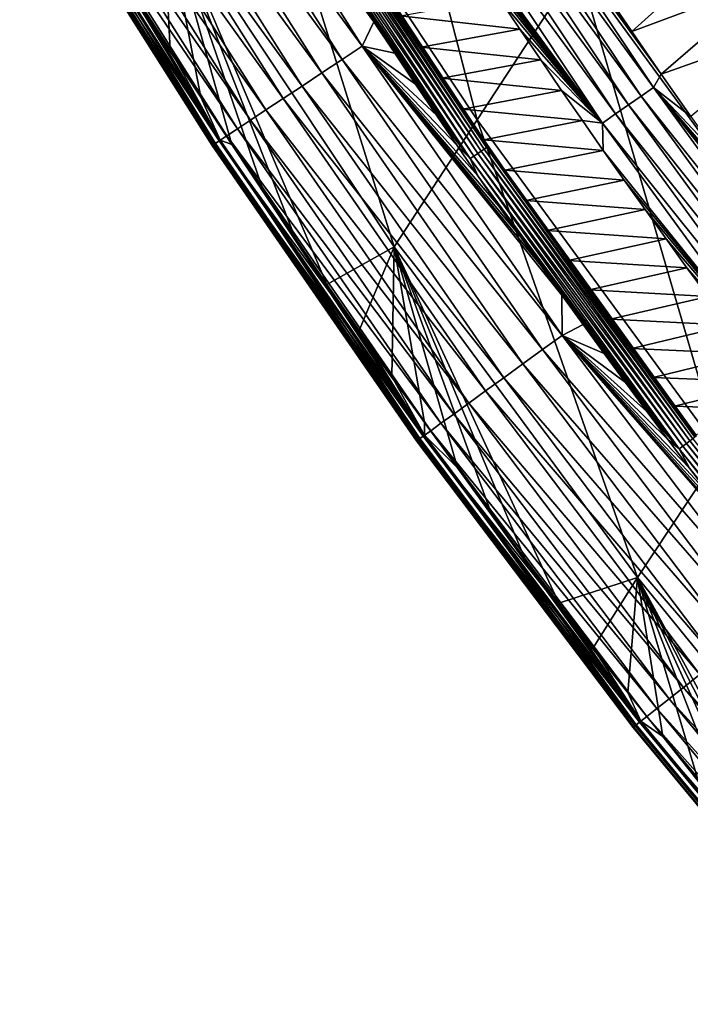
# Model space of a CAD drawing. Header units: millimetres. Extents: x -300 to 300, y -500 to 500.
# Tile 8 of 256: x -242 to -227, y -431 to -410. Entities that reach past the tile are written whole.
import ezdxf

# ---------------------------------------------------------------- set-up
doc = ezdxf.new("R2010")
doc.units = ezdxf.units.MM
doc.header["$LTSCALE"] = 81.481481
for name, color, linetype in [('20', 7, 'CONTINUOUS'), ('24', 7, 'CONTINUOUS'), ('28', 7, 'CONTINUOUS'), ('29', 7, 'CONTINUOUS'), ('31', 7, 'CONTINUOUS'), ('33', 7, 'CONTINUOUS')]:
    doc.layers.add(name, color=color, linetype=linetype)

msp = doc.modelspace()

# ---------------------------------------------------------------- linework, layer by layer
at = {"layer": '20', "color": 153, "linetype": 'Continuous', "true_color": 0x80a2b4}
for points in [[(-232.028, -411.7, 15.69), (-234.89, -400.658, 20.477), (-237.104, -404.047, 15.613), (-232.028, -411.7, 15.69)], [(-229.821, -408.32, 20.579), (-234.89, -400.658, 20.477), (-232.028, -411.7, 15.69), (-229.821, -408.32, 20.579)], [(-233.847, -414.472, 10.526), (-237.104, -404.047, 15.613), (-238.917, -406.844, 10.477), (-233.847, -414.472, 10.526)], [(-232.028, -411.7, 15.69), (-237.104, -404.047, 15.613), (-233.847, -414.472, 10.526), (-232.028, -411.7, 15.69)], [(-224.51, -415.598, 20.679), (-227.239, -404.346, 25.2), (-229.821, -408.32, 20.579), (-224.51, -415.598, 20.679)], [(-238.747, -410.172, 6.904), (-238.917, -406.844, 10.477), (-239.415, -409.134, 6.901), (-238.747, -410.172, 6.904)], [(-233.847, -414.472, 10.526), (-238.917, -406.844, 10.477), (-235.316, -415.296, 6.913), (-233.847, -414.472, 10.526)], [(-235.316, -415.296, 6.913), (-238.917, -406.844, 10.477), (-236.015, -414.281, 6.912), (-235.316, -415.296, 6.913)], [(-236.015, -414.281, 6.912), (-238.917, -406.844, 10.477), (-236.708, -413.26, 6.91), (-236.015, -414.281, 6.912)], [(-236.708, -413.26, 6.91), (-238.917, -406.844, 10.477), (-237.394, -412.235, 6.908), (-236.708, -413.26, 6.91)], [(-237.394, -412.235, 6.908), (-238.917, -406.844, 10.477), (-238.074, -411.206, 6.906), (-237.394, -412.235, 6.908)], [(-238.074, -411.206, 6.906), (-238.917, -406.844, 10.477), (-238.747, -410.172, 6.904), (-238.074, -411.206, 6.906)], [(-226.706, -418.965, 15.766), (-229.821, -408.32, 20.579), (-232.028, -411.7, 15.69), (-226.706, -418.965, 15.766)], [(-224.51, -415.598, 20.679), (-229.821, -408.32, 20.579), (-226.706, -418.965, 15.766), (-224.51, -415.598, 20.679)], [(-228.526, -421.707, 10.575), (-232.028, -411.7, 15.69), (-233.847, -414.472, 10.526), (-228.526, -421.707, 10.575)], [(-226.706, -418.965, 15.766), (-232.028, -411.7, 15.69), (-228.526, -421.707, 10.575), (-226.706, -418.965, 15.766)], [(-234.611, -416.307, 6.915), (-233.847, -414.472, 10.526), (-235.316, -415.296, 6.913), (-234.611, -416.307, 6.915)], [(-233.9, -417.313, 6.916), (-233.847, -414.472, 10.526), (-234.611, -416.307, 6.915), (-233.9, -417.313, 6.916)], [(-233.182, -418.313, 6.917), (-233.847, -414.472, 10.526), (-233.9, -417.313, 6.916), (-233.182, -418.313, 6.917)], [(-228.526, -421.707, 10.575), (-233.847, -414.472, 10.526), (-230.246, -422.267, 6.92), (-228.526, -421.707, 10.575)], [(-230.246, -422.267, 6.92), (-233.847, -414.472, 10.526), (-230.99, -421.286, 6.919), (-230.246, -422.267, 6.92)], [(-230.99, -421.286, 6.919), (-233.847, -414.472, 10.526), (-231.728, -420.3, 6.919), (-230.99, -421.286, 6.919)], [(-231.728, -420.3, 6.919), (-233.847, -414.472, 10.526), (-232.458, -419.309, 6.918), (-231.728, -420.3, 6.919)], [(-232.458, -419.309, 6.918), (-233.847, -414.472, 10.526), (-233.182, -418.313, 6.917), (-232.458, -419.309, 6.918)], [(-222.95, -428.556, 10.624), (-226.706, -418.965, 15.766), (-228.526, -421.707, 10.575), (-222.95, -428.556, 10.624)], [(-229.495, -423.243, 6.92), (-228.526, -421.707, 10.575), (-230.246, -422.267, 6.92), (-229.495, -423.243, 6.92)], [(-228.738, -424.215, 6.919), (-228.526, -421.707, 10.575), (-229.495, -423.243, 6.92), (-228.738, -424.215, 6.919)], [(-227.973, -425.181, 6.919), (-228.526, -421.707, 10.575), (-228.738, -424.215, 6.919), (-227.973, -425.181, 6.919)], [(-222.95, -428.556, 10.624), (-228.526, -421.707, 10.575), (-224.045, -429.939, 6.914), (-222.95, -428.556, 10.624)], [(-224.045, -429.939, 6.914), (-228.526, -421.707, 10.575), (-224.845, -428.997, 6.915), (-224.045, -429.939, 6.914)], [(-224.845, -428.997, 6.915), (-228.526, -421.707, 10.575), (-225.637, -428.051, 6.917), (-224.845, -428.997, 6.915)], [(-225.637, -428.051, 6.917), (-228.526, -421.707, 10.575), (-226.423, -427.1, 6.918), (-225.637, -428.051, 6.917)], [(-226.423, -427.1, 6.918), (-228.526, -421.707, 10.575), (-227.201, -426.143, 6.919), (-226.423, -427.1, 6.918)], [(-227.201, -426.143, 6.919), (-228.526, -421.707, 10.575), (-227.973, -425.181, 6.919), (-227.201, -426.143, 6.919)]]:
    msp.add_3dface(points, dxfattribs=at)
at = {"layer": '24', "color": 153, "linetype": 'Continuous', "true_color": 0x80a2b4}
for points in [[(-229.283, -408.839, 1.033), (-226.304, -407.655, 2.832), (-228.648, -409.771, 1.032), (-229.283, -408.839, 1.033)], [(-226.304, -407.655, 2.832), (-225.626, -408.636, 2.832), (-228.648, -409.771, 1.032), (-226.304, -407.655, 2.832)], [(-228.648, -409.771, 1.032), (-225.626, -408.636, 2.832), (-228.007, -410.701, 1.032), (-228.648, -409.771, 1.032)], [(-225.626, -408.636, 2.832), (-224.941, -409.612, 2.833), (-228.007, -410.701, 1.032), (-225.626, -408.636, 2.832)], [(-228.007, -410.701, 1.032), (-224.941, -409.612, 2.833), (-227.359, -411.627, 1.031), (-228.007, -410.701, 1.032)]]:
    msp.add_3dface(points, dxfattribs=at)
at = {"layer": '28', "color": 153, "linetype": 'Continuous', "true_color": 0x80a2b4}
for points in [[(-238.674, -403.578, 0.114), (-234.546, -410.09, 0.114), (-239.125, -403.853, 0.259), (-238.674, -403.578, 0.114)], [(-234.546, -410.09, 0.114), (-238.674, -403.578, 0.114), (-234.29, -409.556, 0.031), (-234.546, -410.09, 0.114)], [(-234.29, -409.556, 0.031), (-238.674, -403.578, 0.114), (-234.744, -408.864, 0.031), (-234.29, -409.556, 0.031)], [(-239.125, -403.853, 0.259), (-234.987, -410.382, 0.26), (-239.577, -404.127, 0.47), (-239.125, -403.853, 0.259)], [(-239.125, -403.853, 0.259), (-234.546, -410.09, 0.114), (-234.987, -410.382, 0.26), (-239.125, -403.853, 0.259)], [(-239.577, -404.127, 0.47), (-235.428, -410.674, 0.472), (-240.018, -404.395, 0.75), (-239.577, -404.127, 0.47)], [(-239.577, -404.127, 0.47), (-234.987, -410.382, 0.26), (-235.428, -410.674, 0.472), (-239.577, -404.127, 0.47)], [(-240.018, -404.395, 0.75), (-235.86, -410.96, 0.753), (-240.439, -404.651, 1.098), (-240.018, -404.395, 0.75)], [(-240.018, -404.395, 0.75), (-235.428, -410.674, 0.472), (-235.86, -410.96, 0.753), (-240.018, -404.395, 0.75)], [(-240.439, -404.651, 1.098), (-236.271, -411.232, 1.102), (-240.828, -404.887, 1.511), (-240.439, -404.651, 1.098)], [(-240.439, -404.651, 1.098), (-235.86, -410.96, 0.753), (-236.271, -411.232, 1.102), (-240.439, -404.651, 1.098)], [(-240.828, -404.887, 1.511), (-236.65, -411.483, 1.516), (-241.174, -405.097, 1.981), (-240.828, -404.887, 1.511)], [(-240.828, -404.887, 1.511), (-236.271, -411.232, 1.102), (-236.65, -411.483, 1.516), (-240.828, -404.887, 1.511)], [(-241.174, -405.097, 1.981), (-236.988, -411.707, 1.989), (-241.469, -405.276, 2.501), (-241.174, -405.097, 1.981)], [(-241.174, -405.097, 1.981), (-236.65, -411.483, 1.516), (-236.988, -411.707, 1.989), (-241.174, -405.097, 1.981)], [(-241.705, -405.419, 3.056), (-237.505, -412.049, 3.067), (-241.878, -405.525, 3.635), (-241.705, -405.419, 3.056)], [(-241.469, -405.276, 2.501), (-237.275, -411.897, 2.51), (-241.705, -405.419, 3.056), (-241.469, -405.276, 2.501)], [(-241.705, -405.419, 3.056), (-237.275, -411.897, 2.51), (-237.505, -412.049, 3.067), (-241.705, -405.419, 3.056)], [(-241.469, -405.276, 2.501), (-236.988, -411.707, 1.989), (-237.275, -411.897, 2.51), (-241.469, -405.276, 2.501)], [(-241.989, -405.592, 4.222), (-237.78, -412.232, 4.237), (-242.037, -405.621, 4.806), (-241.989, -405.592, 4.222)], [(-242.037, -405.621, 4.806), (-237.826, -412.262, 4.821), (-242.029, -405.616, 5.373), (-242.037, -405.621, 4.806)], [(-242.037, -405.621, 4.806), (-237.78, -412.232, 4.237), (-237.826, -412.262, 4.821), (-242.037, -405.621, 4.806)], [(-242.029, -405.616, 5.373), (-237.816, -412.256, 5.389), (-241.969, -405.58, 5.914), (-242.029, -405.616, 5.373)], [(-242.029, -405.616, 5.373), (-237.826, -412.262, 4.821), (-237.816, -412.256, 5.389), (-242.029, -405.616, 5.373)], [(-241.878, -405.525, 3.635), (-237.674, -412.161, 3.648), (-241.989, -405.592, 4.222), (-241.878, -405.525, 3.635)], [(-241.989, -405.592, 4.222), (-237.674, -412.161, 3.648), (-237.78, -412.232, 4.237), (-241.989, -405.592, 4.222)], [(-241.969, -405.58, 5.914), (-237.756, -412.216, 5.931), (-241.864, -405.516, 6.422), (-241.969, -405.58, 5.914)], [(-241.969, -405.58, 5.914), (-237.816, -412.256, 5.389), (-237.756, -412.216, 5.931), (-241.969, -405.58, 5.914)], [(-241.878, -405.525, 3.635), (-237.505, -412.049, 3.067), (-237.674, -412.161, 3.648), (-241.878, -405.525, 3.635)], [(-241.379, -405.994, 6.893), (-241.864, -405.516, 6.422), (-237.652, -412.147, 6.439), (-241.379, -405.994, 6.893)], [(-241.864, -405.516, 6.422), (-237.756, -412.216, 5.931), (-237.652, -412.147, 6.439), (-241.864, -405.516, 6.422)], [(-240.73, -407.045, 6.896), (-241.379, -405.994, 6.893), (-237.652, -412.147, 6.439), (-240.73, -407.045, 6.896)], [(-240.076, -408.091, 6.899), (-240.73, -407.045, 6.896), (-237.652, -412.147, 6.439), (-240.076, -408.091, 6.899)], [(-239.415, -409.134, 6.901), (-240.076, -408.091, 6.899), (-237.652, -412.147, 6.439), (-239.415, -409.134, 6.901)], [(-238.747, -410.172, 6.904), (-239.415, -409.134, 6.901), (-237.652, -412.147, 6.439), (-238.747, -410.172, 6.904)], [(-233.835, -410.242, 0.031), (-234.546, -410.09, 0.114), (-234.29, -409.556, 0.031), (-233.835, -410.242, 0.031)], [(-238.074, -411.206, 6.906), (-238.747, -410.172, 6.904), (-237.652, -412.147, 6.439), (-238.074, -411.206, 6.906)], [(-234.546, -410.09, 0.114), (-230.171, -416.412, 0.114), (-234.987, -410.382, 0.26), (-234.546, -410.09, 0.114)], [(-230.171, -416.412, 0.114), (-234.546, -410.09, 0.114), (-230.179, -415.531, 0.031), (-230.171, -416.412, 0.114)], [(-230.179, -415.531, 0.031), (-234.546, -410.09, 0.114), (-230.64, -414.885, 0.031), (-230.179, -415.531, 0.031)], [(-230.64, -414.885, 0.031), (-234.546, -410.09, 0.114), (-231.099, -414.236, 0.031), (-230.64, -414.885, 0.031)], [(-231.099, -414.236, 0.031), (-234.546, -410.09, 0.114), (-231.557, -413.583, 0.031), (-231.099, -414.236, 0.031)], [(-231.557, -413.583, 0.031), (-234.546, -410.09, 0.114), (-232.014, -412.926, 0.031), (-231.557, -413.583, 0.031)], [(-232.014, -412.926, 0.031), (-234.546, -410.09, 0.114), (-232.469, -412.264, 0.031), (-232.014, -412.926, 0.031)], [(-232.469, -412.264, 0.031), (-234.546, -410.09, 0.114), (-232.924, -411.597, 0.031), (-232.469, -412.264, 0.031)], [(-232.924, -411.597, 0.031), (-234.546, -410.09, 0.114), (-233.38, -410.922, 0.031), (-232.924, -411.597, 0.031)], [(-233.38, -410.922, 0.031), (-234.546, -410.09, 0.114), (-233.835, -410.242, 0.031), (-233.38, -410.922, 0.031)], [(-234.987, -410.382, 0.26), (-230.6, -416.723, 0.26), (-235.428, -410.674, 0.472), (-234.987, -410.382, 0.26)], [(-234.987, -410.382, 0.26), (-230.171, -416.412, 0.114), (-230.6, -416.723, 0.26), (-234.987, -410.382, 0.26)], [(-235.428, -410.674, 0.472), (-231.029, -417.033, 0.473), (-235.86, -410.96, 0.753), (-235.428, -410.674, 0.472)], [(-235.428, -410.674, 0.472), (-230.6, -416.723, 0.26), (-231.029, -417.033, 0.473), (-235.428, -410.674, 0.472)], [(-235.86, -410.96, 0.753), (-231.448, -417.337, 0.754), (-236.271, -411.232, 1.102), (-235.86, -410.96, 0.753)], [(-235.86, -410.96, 0.753), (-231.029, -417.033, 0.473), (-231.448, -417.337, 0.754), (-235.86, -410.96, 0.753)], [(-237.394, -412.235, 6.908), (-238.074, -411.206, 6.906), (-237.652, -412.147, 6.439), (-237.394, -412.235, 6.908)], [(-236.271, -411.232, 1.102), (-231.848, -417.626, 1.104), (-236.65, -411.483, 1.516), (-236.271, -411.232, 1.102)], [(-236.271, -411.232, 1.102), (-231.448, -417.337, 0.754), (-231.848, -417.626, 1.104), (-236.271, -411.232, 1.102)], [(-236.65, -411.483, 1.516), (-232.217, -417.893, 1.519), (-236.988, -411.707, 1.989), (-236.65, -411.483, 1.516)], [(-236.65, -411.483, 1.516), (-231.848, -417.626, 1.104), (-232.217, -417.893, 1.519), (-236.65, -411.483, 1.516)], [(-236.988, -411.707, 1.989), (-232.545, -418.13, 1.993), (-237.275, -411.897, 2.51), (-236.988, -411.707, 1.989)], [(-236.988, -411.707, 1.989), (-232.217, -417.893, 1.519), (-232.545, -418.13, 1.993), (-236.988, -411.707, 1.989)], [(-237.275, -411.897, 2.51), (-232.824, -418.332, 2.515), (-237.505, -412.049, 3.067), (-237.275, -411.897, 2.51)], [(-237.275, -411.897, 2.51), (-232.545, -418.13, 1.993), (-232.824, -418.332, 2.515), (-237.275, -411.897, 2.51)], [(-237.756, -412.216, 5.931), (-233.288, -418.667, 5.941), (-237.652, -412.147, 6.439), (-237.756, -412.216, 5.931)], [(-237.505, -412.049, 3.067), (-233.047, -418.494, 3.074), (-237.674, -412.161, 3.648), (-237.505, -412.049, 3.067)], [(-237.394, -412.235, 6.908), (-237.652, -412.147, 6.439), (-233.186, -418.594, 6.45), (-237.394, -412.235, 6.908)], [(-237.652, -412.147, 6.439), (-233.288, -418.667, 5.941), (-233.186, -418.594, 6.45), (-237.652, -412.147, 6.439)], [(-237.505, -412.049, 3.067), (-232.824, -418.332, 2.515), (-233.047, -418.494, 3.074), (-237.505, -412.049, 3.067)], [(-237.78, -412.232, 4.237), (-233.314, -418.686, 4.245), (-237.826, -412.262, 4.821), (-237.78, -412.232, 4.237)], [(-237.826, -412.262, 4.821), (-233.358, -418.718, 4.83), (-237.816, -412.256, 5.389), (-237.826, -412.262, 4.821)], [(-237.826, -412.262, 4.821), (-233.314, -418.686, 4.245), (-233.358, -418.718, 4.83), (-237.826, -412.262, 4.821)], [(-237.816, -412.256, 5.389), (-233.347, -418.71, 5.399), (-237.756, -412.216, 5.931), (-237.816, -412.256, 5.389)], [(-237.816, -412.256, 5.389), (-233.358, -418.718, 4.83), (-233.347, -418.71, 5.399), (-237.816, -412.256, 5.389)], [(-237.674, -412.161, 3.648), (-233.211, -418.612, 3.655), (-237.78, -412.232, 4.237), (-237.674, -412.161, 3.648)], [(-237.78, -412.232, 4.237), (-233.211, -418.612, 3.655), (-233.314, -418.686, 4.245), (-237.78, -412.232, 4.237)], [(-237.756, -412.216, 5.931), (-233.347, -418.71, 5.399), (-233.288, -418.667, 5.941), (-237.756, -412.216, 5.931)], [(-237.674, -412.161, 3.648), (-233.047, -418.494, 3.074), (-233.211, -418.612, 3.655), (-237.674, -412.161, 3.648)], [(-236.708, -413.26, 6.91), (-237.394, -412.235, 6.908), (-233.186, -418.594, 6.45), (-236.708, -413.26, 6.91)], [(-236.015, -414.281, 6.912), (-236.708, -413.26, 6.91), (-233.186, -418.594, 6.45), (-236.015, -414.281, 6.912)], [(-235.316, -415.296, 6.913), (-236.015, -414.281, 6.912), (-233.186, -418.594, 6.45), (-235.316, -415.296, 6.913)], [(-234.611, -416.307, 6.915), (-235.316, -415.296, 6.913), (-233.186, -418.594, 6.45), (-234.611, -416.307, 6.915)], [(-229.716, -416.172, 0.031), (-230.171, -416.412, 0.114), (-230.179, -415.531, 0.031), (-229.716, -416.172, 0.031)], [(-229.253, -416.809, 0.031), (-230.171, -416.412, 0.114), (-229.716, -416.172, 0.031), (-229.253, -416.809, 0.031)], [(-233.9, -417.313, 6.916), (-234.611, -416.307, 6.915), (-233.186, -418.594, 6.45), (-233.9, -417.313, 6.916)], [(-230.171, -416.412, 0.114), (-225.536, -422.537, 0.114), (-230.6, -416.723, 0.26), (-230.171, -416.412, 0.114)], [(-225.536, -422.537, 0.114), (-230.171, -416.412, 0.114), (-225.499, -421.76, 0.031), (-225.536, -422.537, 0.114)], [(-225.499, -421.76, 0.031), (-230.171, -416.412, 0.114), (-225.972, -421.155, 0.031), (-225.499, -421.76, 0.031)], [(-225.972, -421.155, 0.031), (-230.171, -416.412, 0.114), (-226.445, -420.547, 0.031), (-225.972, -421.155, 0.031)], [(-226.445, -420.547, 0.031), (-230.171, -416.412, 0.114), (-226.916, -419.934, 0.031), (-226.445, -420.547, 0.031)], [(-226.916, -419.934, 0.031), (-230.171, -416.412, 0.114), (-227.386, -419.317, 0.031), (-226.916, -419.934, 0.031)], [(-227.386, -419.317, 0.031), (-230.171, -416.412, 0.114), (-227.854, -418.696, 0.031), (-227.386, -419.317, 0.031)], [(-227.854, -418.696, 0.031), (-230.171, -416.412, 0.114), (-228.322, -418.072, 0.031), (-227.854, -418.696, 0.031)], [(-228.322, -418.072, 0.031), (-230.171, -416.412, 0.114), (-228.788, -417.443, 0.031), (-228.322, -418.072, 0.031)], [(-228.788, -417.443, 0.031), (-230.171, -416.412, 0.114), (-229.253, -416.809, 0.031), (-228.788, -417.443, 0.031)], [(-230.6, -416.723, 0.26), (-225.951, -422.865, 0.261), (-231.029, -417.033, 0.473), (-230.6, -416.723, 0.26)], [(-230.6, -416.723, 0.26), (-225.536, -422.537, 0.114), (-225.951, -422.865, 0.261), (-230.6, -416.723, 0.26)], [(-231.029, -417.033, 0.473), (-226.366, -423.194, 0.473), (-231.448, -417.337, 0.754), (-231.029, -417.033, 0.473)], [(-231.029, -417.033, 0.473), (-225.951, -422.865, 0.261), (-226.366, -423.194, 0.473), (-231.029, -417.033, 0.473)], [(-233.182, -418.313, 6.917), (-233.9, -417.313, 6.916), (-233.186, -418.594, 6.45), (-233.182, -418.313, 6.917)], [(-231.448, -417.337, 0.754), (-226.772, -423.516, 0.754), (-231.848, -417.626, 1.104), (-231.448, -417.337, 0.754)], [(-231.448, -417.337, 0.754), (-226.366, -423.194, 0.473), (-226.772, -423.516, 0.754), (-231.448, -417.337, 0.754)], [(-231.848, -417.626, 1.104), (-227.159, -423.822, 1.104), (-232.217, -417.893, 1.519), (-231.848, -417.626, 1.104)], [(-231.848, -417.626, 1.104), (-226.772, -423.516, 0.754), (-227.159, -423.822, 1.104), (-231.848, -417.626, 1.104)], [(-232.217, -417.893, 1.519), (-227.517, -424.105, 1.52), (-232.545, -418.13, 1.993), (-232.217, -417.893, 1.519)], [(-232.217, -417.893, 1.519), (-227.159, -423.822, 1.104), (-227.517, -424.105, 1.52), (-232.217, -417.893, 1.519)], [(-232.545, -418.13, 1.993), (-227.834, -424.357, 1.994), (-232.824, -418.332, 2.515), (-232.545, -418.13, 1.993)], [(-232.545, -418.13, 1.993), (-227.517, -424.105, 1.52), (-227.834, -424.357, 1.994), (-232.545, -418.13, 1.993)], [(-232.458, -419.309, 6.918), (-233.182, -418.313, 6.917), (-233.186, -418.594, 6.45), (-232.458, -419.309, 6.918)], [(-232.824, -418.332, 2.515), (-228.104, -424.57, 2.516), (-233.047, -418.494, 3.074), (-232.824, -418.332, 2.515)], [(-232.824, -418.332, 2.515), (-227.834, -424.357, 1.994), (-228.104, -424.57, 2.516), (-232.824, -418.332, 2.515)], [(-233.211, -418.612, 3.655), (-228.478, -424.866, 3.656), (-233.314, -418.686, 4.245), (-233.211, -418.612, 3.655)], [(-233.288, -418.667, 5.941), (-228.551, -424.925, 5.943), (-233.186, -418.594, 6.45), (-233.288, -418.667, 5.941)], [(-233.047, -418.494, 3.074), (-228.32, -424.741, 3.075), (-233.211, -418.612, 3.655), (-233.047, -418.494, 3.074)], [(-233.211, -418.612, 3.655), (-228.32, -424.741, 3.075), (-228.478, -424.866, 3.656), (-233.211, -418.612, 3.655)], [(-232.458, -419.309, 6.918), (-233.186, -418.594, 6.45), (-228.453, -424.847, 6.452), (-232.458, -419.309, 6.918)], [(-233.186, -418.594, 6.45), (-228.551, -424.925, 5.943), (-228.453, -424.847, 6.452), (-233.186, -418.594, 6.45)], [(-233.047, -418.494, 3.074), (-228.104, -424.57, 2.516), (-228.32, -424.741, 3.075), (-233.047, -418.494, 3.074)], [(-233.314, -418.686, 4.245), (-228.577, -424.945, 4.247), (-233.358, -418.718, 4.83), (-233.314, -418.686, 4.245)], [(-233.358, -418.718, 4.83), (-228.62, -424.979, 4.832), (-233.347, -418.71, 5.399), (-233.358, -418.718, 4.83)], [(-233.358, -418.718, 4.83), (-228.577, -424.945, 4.247), (-228.62, -424.979, 4.832), (-233.358, -418.718, 4.83)], [(-233.347, -418.71, 5.399), (-228.609, -424.97, 5.401), (-233.288, -418.667, 5.941), (-233.347, -418.71, 5.399)], [(-233.347, -418.71, 5.399), (-228.62, -424.979, 4.832), (-228.609, -424.97, 5.401), (-233.347, -418.71, 5.399)], [(-233.314, -418.686, 4.245), (-228.478, -424.866, 3.656), (-228.577, -424.945, 4.247), (-233.314, -418.686, 4.245)], [(-233.288, -418.667, 5.941), (-228.609, -424.97, 5.401), (-228.551, -424.925, 5.943), (-233.288, -418.667, 5.941)], [(-231.728, -420.3, 6.919), (-232.458, -419.309, 6.918), (-228.453, -424.847, 6.452), (-231.728, -420.3, 6.919)], [(-230.99, -421.286, 6.919), (-231.728, -420.3, 6.919), (-228.453, -424.847, 6.452), (-230.99, -421.286, 6.919)], [(-230.246, -422.267, 6.92), (-230.99, -421.286, 6.919), (-228.453, -424.847, 6.452), (-230.246, -422.267, 6.92)], [(-229.495, -423.243, 6.92), (-230.246, -422.267, 6.92), (-228.453, -424.847, 6.452), (-229.495, -423.243, 6.92)], [(-228.738, -424.215, 6.919), (-229.495, -423.243, 6.92), (-228.453, -424.847, 6.452), (-228.738, -424.215, 6.919)], [(-227.159, -423.822, 1.104), (-222.192, -429.811, 1.103), (-227.517, -424.105, 1.52), (-227.159, -423.822, 1.104)], [(-227.517, -424.105, 1.52), (-222.536, -430.109, 1.518), (-227.834, -424.357, 1.994), (-227.517, -424.105, 1.52)], [(-227.517, -424.105, 1.52), (-222.192, -429.811, 1.103), (-222.536, -430.109, 1.518), (-227.517, -424.105, 1.52)], [(-227.973, -425.181, 6.919), (-228.738, -424.215, 6.919), (-228.453, -424.847, 6.452), (-227.973, -425.181, 6.919)], [(-227.834, -424.357, 1.994), (-222.842, -430.375, 1.991), (-228.104, -424.57, 2.516), (-227.834, -424.357, 1.994)], [(-227.834, -424.357, 1.994), (-222.536, -430.109, 1.518), (-222.842, -430.375, 1.991), (-227.834, -424.357, 1.994)], [(-228.104, -424.57, 2.516), (-223.102, -430.601, 2.512), (-228.32, -424.741, 3.075), (-228.104, -424.57, 2.516)], [(-228.104, -424.57, 2.516), (-222.842, -430.375, 1.991), (-223.102, -430.601, 2.512), (-228.104, -424.57, 2.516)], [(-228.551, -424.925, 5.943), (-223.536, -430.977, 5.936), (-228.453, -424.847, 6.452), (-228.551, -424.925, 5.943)], [(-228.32, -424.741, 3.075), (-223.31, -430.781, 3.071), (-228.478, -424.866, 3.656), (-228.32, -424.741, 3.075)], [(-227.973, -425.181, 6.919), (-228.453, -424.847, 6.452), (-223.441, -430.895, 6.445), (-227.973, -425.181, 6.919)], [(-228.453, -424.847, 6.452), (-223.536, -430.977, 5.936), (-223.441, -430.895, 6.445), (-228.453, -424.847, 6.452)], [(-228.32, -424.741, 3.075), (-223.102, -430.601, 2.512), (-223.31, -430.781, 3.071), (-228.32, -424.741, 3.075)], [(-228.577, -424.945, 4.247), (-223.559, -430.997, 4.241), (-228.62, -424.979, 4.832), (-228.577, -424.945, 4.247)], [(-228.62, -424.979, 4.832), (-223.6, -431.033, 4.826), (-228.609, -424.97, 5.401), (-228.62, -424.979, 4.832)], [(-228.62, -424.979, 4.832), (-223.559, -430.997, 4.241), (-223.6, -431.033, 4.826), (-228.62, -424.979, 4.832)], [(-228.609, -424.97, 5.401), (-223.591, -431.025, 5.394), (-228.551, -424.925, 5.943), (-228.609, -424.97, 5.401)], [(-228.609, -424.97, 5.401), (-223.6, -431.033, 4.826), (-223.591, -431.025, 5.394), (-228.609, -424.97, 5.401)], [(-228.478, -424.866, 3.656), (-223.462, -430.914, 3.651), (-228.577, -424.945, 4.247), (-228.478, -424.866, 3.656)], [(-228.577, -424.945, 4.247), (-223.462, -430.914, 3.651), (-223.559, -430.997, 4.241), (-228.577, -424.945, 4.247)], [(-228.551, -424.925, 5.943), (-223.591, -431.025, 5.394), (-223.536, -430.977, 5.936), (-228.551, -424.925, 5.943)], [(-228.478, -424.866, 3.656), (-223.31, -430.781, 3.071), (-223.462, -430.914, 3.651), (-228.478, -424.866, 3.656)], [(-227.201, -426.143, 6.919), (-227.973, -425.181, 6.919), (-223.441, -430.895, 6.445), (-227.201, -426.143, 6.919)]]:
    msp.add_3dface(points, dxfattribs=at)
at = {"layer": '29', "color": 153, "linetype": 'Continuous', "true_color": 0x80a2b4}
for points in [[(-231.551, -409.042, 0.5), (-231.096, -409.719, 0.5), (-233.713, -409.423, 0.5), (-231.551, -409.042, 0.5)], [(-233.713, -409.423, 0.5), (-231.096, -409.719, 0.5), (-233.258, -410.108, 0.5), (-233.713, -409.423, 0.5)], [(-231.096, -409.719, 0.5), (-230.641, -410.39, 0.5), (-233.258, -410.108, 0.5), (-231.096, -409.719, 0.5)], [(-233.258, -410.108, 0.5), (-230.641, -410.39, 0.5), (-232.801, -410.789, 0.5), (-233.258, -410.108, 0.5)], [(-230.641, -410.39, 0.5), (-230.185, -411.055, 0.5), (-232.801, -410.789, 0.5), (-230.641, -410.39, 0.5)], [(-232.801, -410.789, 0.5), (-230.185, -411.055, 0.5), (-232.343, -411.465, 0.5), (-232.801, -410.789, 0.5)], [(-230.185, -411.055, 0.5), (-229.73, -411.714, 0.5), (-232.343, -411.465, 0.5), (-230.185, -411.055, 0.5)], [(-232.343, -411.465, 0.5), (-229.73, -411.714, 0.5), (-231.885, -412.136, 0.5), (-232.343, -411.465, 0.5)], [(-229.73, -411.714, 0.5), (-229.274, -412.368, 0.5), (-231.885, -412.136, 0.5), (-229.73, -411.714, 0.5)], [(-231.885, -412.136, 0.5), (-229.274, -412.368, 0.5), (-231.425, -412.802, 0.5), (-231.885, -412.136, 0.5)], [(-229.274, -412.368, 0.5), (-228.817, -413.016, 0.5), (-231.425, -412.802, 0.5), (-229.274, -412.368, 0.5)], [(-231.425, -412.802, 0.5), (-228.817, -413.016, 0.5), (-230.964, -413.464, 0.5), (-231.425, -412.802, 0.5)], [(-228.817, -413.016, 0.5), (-228.359, -413.661, 0.5), (-230.964, -413.464, 0.5), (-228.817, -413.016, 0.5)], [(-230.964, -413.464, 0.5), (-228.359, -413.661, 0.5), (-230.502, -414.121, 0.5), (-230.964, -413.464, 0.5)], [(-228.359, -413.661, 0.5), (-227.9, -414.3, 0.5), (-230.502, -414.121, 0.5), (-228.359, -413.661, 0.5)], [(-230.502, -414.121, 0.5), (-227.9, -414.3, 0.5), (-230.039, -414.772, 0.5), (-230.502, -414.121, 0.5)], [(-227.9, -414.3, 0.5), (-227.442, -414.934, 0.5), (-230.039, -414.772, 0.5), (-227.9, -414.3, 0.5)], [(-230.039, -414.772, 0.5), (-227.442, -414.934, 0.5), (-229.577, -415.418, 0.5), (-230.039, -414.772, 0.5)], [(-227.442, -414.934, 0.5), (-226.982, -415.562, 0.5), (-229.577, -415.418, 0.5), (-227.442, -414.934, 0.5)], [(-229.577, -415.418, 0.5), (-226.982, -415.562, 0.5), (-229.113, -416.059, 0.5), (-229.577, -415.418, 0.5)], [(-226.982, -415.562, 0.5), (-226.521, -416.188, 0.5), (-229.113, -416.059, 0.5), (-226.982, -415.562, 0.5)], [(-229.113, -416.059, 0.5), (-226.521, -416.188, 0.5), (-228.648, -416.697, 0.5), (-229.113, -416.059, 0.5)], [(-226.521, -416.188, 0.5), (-226.057, -416.811, 0.5), (-228.648, -416.697, 0.5), (-226.521, -416.188, 0.5)], [(-228.648, -416.697, 0.5), (-226.057, -416.811, 0.5), (-228.181, -417.33, 0.5), (-228.648, -416.697, 0.5)], [(-226.057, -416.811, 0.5), (-225.59, -417.433, 0.5), (-228.181, -417.33, 0.5), (-226.057, -416.811, 0.5)], [(-228.181, -417.33, 0.5), (-225.59, -417.433, 0.5), (-227.714, -417.959, 0.5), (-228.181, -417.33, 0.5)], [(-225.59, -417.433, 0.5), (-225.121, -418.051, 0.5), (-227.714, -417.959, 0.5), (-225.59, -417.433, 0.5)], [(-227.714, -417.959, 0.5), (-225.121, -418.051, 0.5), (-227.245, -418.584, 0.5), (-227.714, -417.959, 0.5)]]:
    msp.add_3dface(points, dxfattribs=at)
at = {"layer": '31', "color": 153, "linetype": 'Continuous', "true_color": 0x80a2b4}
for points in [[(-231.942, -412.381, 0.138), (-236.307, -405.92, 0.079), (-236.228, -405.87, 0.138), (-231.942, -412.381, 0.138)], [(-231.878, -412.337, 0.216), (-236.228, -405.87, 0.138), (-236.162, -405.829, 0.216), (-231.878, -412.337, 0.216)], [(-231.942, -412.381, 0.138), (-236.228, -405.87, 0.138), (-231.878, -412.337, 0.216), (-231.942, -412.381, 0.138)], [(-231.83, -412.304, 0.307), (-236.162, -405.829, 0.216), (-236.113, -405.798, 0.307), (-231.83, -412.304, 0.307)], [(-231.878, -412.337, 0.216), (-236.162, -405.829, 0.216), (-231.83, -412.304, 0.307), (-231.878, -412.337, 0.216)], [(-231.801, -412.284, 0.404), (-236.113, -405.798, 0.307), (-236.083, -405.779, 0.404), (-231.801, -412.284, 0.404)], [(-231.83, -412.304, 0.307), (-236.113, -405.798, 0.307), (-231.801, -412.284, 0.404), (-231.83, -412.304, 0.307)], [(-233.713, -409.423, 0.5), (-233.258, -410.108, 0.5), (-236.083, -405.779, 0.404), (-233.713, -409.423, 0.5)], [(-233.258, -410.108, 0.5), (-232.801, -410.789, 0.5), (-236.083, -405.779, 0.404), (-233.258, -410.108, 0.5)], [(-232.801, -410.789, 0.5), (-232.343, -411.465, 0.5), (-236.083, -405.779, 0.404), (-232.801, -410.789, 0.5)], [(-232.343, -411.465, 0.5), (-231.885, -412.136, 0.5), (-236.083, -405.779, 0.404), (-232.343, -411.465, 0.5)], [(-231.885, -412.136, 0.5), (-231.801, -412.284, 0.404), (-236.083, -405.779, 0.404), (-231.885, -412.136, 0.5)], [(-232.101, -412.491, 0.042), (-236.478, -406.027, 0.028), (-236.392, -405.974, 0.042), (-232.101, -412.491, 0.042)], [(-232.185, -412.548, 0.028), (-236.105, -406.752, 0.031), (-236.478, -406.027, 0.028), (-232.185, -412.548, 0.028)], [(-232.185, -412.548, 0.028), (-236.478, -406.027, 0.028), (-232.101, -412.491, 0.042), (-232.185, -412.548, 0.028)], [(-232.018, -412.434, 0.079), (-236.392, -405.974, 0.042), (-236.307, -405.92, 0.079), (-232.018, -412.434, 0.079)], [(-232.101, -412.491, 0.042), (-236.392, -405.974, 0.042), (-232.018, -412.434, 0.079), (-232.101, -412.491, 0.042)], [(-232.018, -412.434, 0.079), (-236.307, -405.92, 0.079), (-231.942, -412.381, 0.138), (-232.018, -412.434, 0.079)], [(-235.652, -407.462, 0.031), (-236.105, -406.752, 0.031), (-232.185, -412.548, 0.028), (-235.652, -407.462, 0.031)], [(-235.198, -408.166, 0.031), (-235.652, -407.462, 0.031), (-232.185, -412.548, 0.028), (-235.198, -408.166, 0.031)], [(-234.744, -408.864, 0.031), (-235.198, -408.166, 0.031), (-232.185, -412.548, 0.028), (-234.744, -408.864, 0.031)], [(-234.29, -409.556, 0.031), (-234.744, -408.864, 0.031), (-232.185, -412.548, 0.028), (-234.29, -409.556, 0.031)], [(-233.835, -410.242, 0.031), (-234.29, -409.556, 0.031), (-232.185, -412.548, 0.028), (-233.835, -410.242, 0.031)], [(-233.38, -410.922, 0.031), (-233.835, -410.242, 0.031), (-232.185, -412.548, 0.028), (-233.38, -410.922, 0.031)], [(-232.924, -411.597, 0.031), (-233.38, -410.922, 0.031), (-232.185, -412.548, 0.028), (-232.924, -411.597, 0.031)], [(-232.469, -412.264, 0.031), (-232.924, -411.597, 0.031), (-232.185, -412.548, 0.028), (-232.469, -412.264, 0.031)], [(-231.885, -412.136, 0.5), (-231.425, -412.802, 0.5), (-231.801, -412.284, 0.404), (-231.885, -412.136, 0.5)], [(-232.014, -412.926, 0.031), (-232.469, -412.264, 0.031), (-232.185, -412.548, 0.028), (-232.014, -412.926, 0.031)], [(-227.317, -418.669, 0.216), (-231.942, -412.381, 0.138), (-231.878, -412.337, 0.216), (-227.317, -418.669, 0.216)], [(-227.271, -418.634, 0.307), (-231.878, -412.337, 0.216), (-231.83, -412.304, 0.307), (-227.271, -418.634, 0.307)], [(-227.317, -418.669, 0.216), (-231.878, -412.337, 0.216), (-227.271, -418.634, 0.307), (-227.317, -418.669, 0.216)], [(-227.242, -418.612, 0.404), (-231.83, -412.304, 0.307), (-231.801, -412.284, 0.404), (-227.242, -418.612, 0.404)], [(-227.271, -418.634, 0.307), (-231.83, -412.304, 0.307), (-227.242, -418.612, 0.404), (-227.271, -418.634, 0.307)], [(-231.425, -412.802, 0.5), (-230.964, -413.464, 0.5), (-231.801, -412.284, 0.404), (-231.425, -412.802, 0.5)], [(-230.964, -413.464, 0.5), (-230.502, -414.121, 0.5), (-231.801, -412.284, 0.404), (-230.964, -413.464, 0.5)], [(-230.502, -414.121, 0.5), (-230.039, -414.772, 0.5), (-231.801, -412.284, 0.404), (-230.502, -414.121, 0.5)], [(-230.039, -414.772, 0.5), (-229.577, -415.418, 0.5), (-231.801, -412.284, 0.404), (-230.039, -414.772, 0.5)], [(-229.577, -415.418, 0.5), (-229.113, -416.059, 0.5), (-231.801, -412.284, 0.404), (-229.577, -415.418, 0.5)], [(-229.113, -416.059, 0.5), (-228.648, -416.697, 0.5), (-231.801, -412.284, 0.404), (-229.113, -416.059, 0.5)], [(-228.648, -416.697, 0.5), (-228.181, -417.33, 0.5), (-231.801, -412.284, 0.404), (-228.648, -416.697, 0.5)], [(-228.181, -417.33, 0.5), (-227.714, -417.959, 0.5), (-231.801, -412.284, 0.404), (-228.181, -417.33, 0.5)], [(-227.714, -417.959, 0.5), (-227.245, -418.584, 0.5), (-231.801, -412.284, 0.404), (-227.714, -417.959, 0.5)], [(-227.245, -418.584, 0.5), (-227.242, -418.612, 0.404), (-231.801, -412.284, 0.404), (-227.245, -418.584, 0.5)], [(-227.534, -418.832, 0.042), (-232.185, -412.548, 0.028), (-232.101, -412.491, 0.042), (-227.534, -418.832, 0.042)], [(-227.614, -418.893, 0.028), (-232.014, -412.926, 0.031), (-232.185, -412.548, 0.028), (-227.614, -418.893, 0.028)], [(-227.614, -418.893, 0.028), (-232.185, -412.548, 0.028), (-227.534, -418.832, 0.042), (-227.614, -418.893, 0.028)], [(-227.453, -418.771, 0.079), (-232.101, -412.491, 0.042), (-232.018, -412.434, 0.079), (-227.453, -418.771, 0.079)], [(-227.534, -418.832, 0.042), (-232.101, -412.491, 0.042), (-227.453, -418.771, 0.079), (-227.534, -418.832, 0.042)], [(-227.379, -418.715, 0.138), (-232.018, -412.434, 0.079), (-231.942, -412.381, 0.138), (-227.379, -418.715, 0.138)], [(-227.453, -418.771, 0.079), (-232.018, -412.434, 0.079), (-227.379, -418.715, 0.138), (-227.453, -418.771, 0.079)], [(-227.379, -418.715, 0.138), (-231.942, -412.381, 0.138), (-227.317, -418.669, 0.216), (-227.379, -418.715, 0.138)], [(-231.557, -413.583, 0.031), (-232.014, -412.926, 0.031), (-227.614, -418.893, 0.028), (-231.557, -413.583, 0.031)], [(-231.099, -414.236, 0.031), (-231.557, -413.583, 0.031), (-227.614, -418.893, 0.028), (-231.099, -414.236, 0.031)], [(-230.64, -414.885, 0.031), (-231.099, -414.236, 0.031), (-227.614, -418.893, 0.028), (-230.64, -414.885, 0.031)], [(-230.179, -415.531, 0.031), (-230.64, -414.885, 0.031), (-227.614, -418.893, 0.028), (-230.179, -415.531, 0.031)], [(-229.716, -416.172, 0.031), (-230.179, -415.531, 0.031), (-227.614, -418.893, 0.028), (-229.716, -416.172, 0.031)], [(-229.253, -416.809, 0.031), (-229.716, -416.172, 0.031), (-227.614, -418.893, 0.028), (-229.253, -416.809, 0.031)], [(-228.788, -417.443, 0.031), (-229.253, -416.809, 0.031), (-227.614, -418.893, 0.028), (-228.788, -417.443, 0.031)], [(-228.322, -418.072, 0.031), (-228.788, -417.443, 0.031), (-227.614, -418.893, 0.028), (-228.322, -418.072, 0.031)], [(-227.854, -418.696, 0.031), (-228.322, -418.072, 0.031), (-227.614, -418.893, 0.028), (-227.854, -418.696, 0.031)], [(-227.386, -419.317, 0.031), (-227.854, -418.696, 0.031), (-227.614, -418.893, 0.028), (-227.386, -419.317, 0.031)], [(-222.62, -424.893, 0.079), (-227.534, -418.832, 0.042), (-227.453, -418.771, 0.079), (-222.62, -424.893, 0.079)], [(-222.548, -424.833, 0.138), (-227.453, -418.771, 0.079), (-227.379, -418.715, 0.138), (-222.548, -424.833, 0.138)], [(-222.62, -424.893, 0.079), (-227.453, -418.771, 0.079), (-222.548, -424.833, 0.138), (-222.62, -424.893, 0.079)], [(-222.488, -424.784, 0.216), (-227.379, -418.715, 0.138), (-227.317, -418.669, 0.216), (-222.488, -424.784, 0.216)], [(-222.548, -424.833, 0.138), (-227.379, -418.715, 0.138), (-222.488, -424.784, 0.216), (-222.548, -424.833, 0.138)], [(-222.697, -424.957, 0.042), (-227.614, -418.893, 0.028), (-227.534, -418.832, 0.042), (-222.697, -424.957, 0.042)], [(-222.775, -425.021, 0.028), (-227.386, -419.317, 0.031), (-227.614, -418.893, 0.028), (-222.775, -425.021, 0.028)], [(-222.775, -425.021, 0.028), (-227.614, -418.893, 0.028), (-222.697, -424.957, 0.042), (-222.775, -425.021, 0.028)], [(-222.697, -424.957, 0.042), (-227.534, -418.832, 0.042), (-222.62, -424.893, 0.079), (-222.697, -424.957, 0.042)], [(-226.916, -419.934, 0.031), (-227.386, -419.317, 0.031), (-222.775, -425.021, 0.028), (-226.916, -419.934, 0.031)]]:
    msp.add_3dface(points, dxfattribs=at)
at = {"layer": '33', "color": 153, "linetype": 'Continuous', "true_color": 0x80a2b4}
for points in [[(-228.176, -410.993, 0.873), (-232.691, -404.798, 0.741), (-232.416, -404.623, 0.876), (-228.176, -410.993, 0.873)], [(-229.283, -408.839, 1.033), (-228.648, -409.771, 1.032), (-232.416, -404.623, 0.876), (-229.283, -408.839, 1.033)], [(-228.648, -409.771, 1.032), (-228.007, -410.701, 1.032), (-232.416, -404.623, 0.876), (-228.648, -409.771, 1.032)], [(-228.007, -410.701, 1.032), (-228.176, -410.993, 0.873), (-232.416, -404.623, 0.876), (-228.007, -410.701, 1.032)], [(-228.443, -411.179, 0.739), (-232.977, -404.98, 0.634), (-232.691, -404.798, 0.741), (-228.443, -411.179, 0.739)], [(-228.443, -411.179, 0.739), (-232.691, -404.798, 0.741), (-228.176, -410.993, 0.873), (-228.443, -411.179, 0.739)], [(-228.719, -411.372, 0.633), (-233.269, -405.166, 0.559), (-232.977, -404.98, 0.634), (-228.719, -411.372, 0.633)], [(-228.719, -411.372, 0.633), (-232.977, -404.98, 0.634), (-228.443, -411.179, 0.739), (-228.719, -411.372, 0.633)], [(-229.003, -411.569, 0.558), (-233.564, -405.355, 0.514), (-233.269, -405.166, 0.559), (-229.003, -411.569, 0.558)], [(-229.003, -411.569, 0.558), (-233.269, -405.166, 0.559), (-228.719, -411.372, 0.633), (-229.003, -411.569, 0.558)], [(-229.289, -411.769, 0.514), (-233.81, -405.585, 0.5), (-233.564, -405.355, 0.514), (-229.289, -411.769, 0.514)], [(-229.289, -411.769, 0.514), (-233.564, -405.355, 0.514), (-229.003, -411.569, 0.558), (-229.289, -411.769, 0.514)], [(-233.361, -406.285, 0.5), (-233.81, -405.585, 0.5), (-229.289, -411.769, 0.514), (-233.361, -406.285, 0.5)], [(-232.91, -406.981, 0.5), (-233.361, -406.285, 0.5), (-229.289, -411.769, 0.514), (-232.91, -406.981, 0.5)], [(-232.459, -407.673, 0.5), (-232.91, -406.981, 0.5), (-229.289, -411.769, 0.514), (-232.459, -407.673, 0.5)], [(-232.005, -408.36, 0.5), (-232.459, -407.673, 0.5), (-229.289, -411.769, 0.514), (-232.005, -408.36, 0.5)], [(-231.551, -409.042, 0.5), (-232.005, -408.36, 0.5), (-229.289, -411.769, 0.514), (-231.551, -409.042, 0.5)], [(-231.096, -409.719, 0.5), (-231.551, -409.042, 0.5), (-229.289, -411.769, 0.514), (-231.096, -409.719, 0.5)], [(-230.641, -410.39, 0.5), (-231.096, -409.719, 0.5), (-229.289, -411.769, 0.514), (-230.641, -410.39, 0.5)], [(-230.185, -411.055, 0.5), (-230.641, -410.39, 0.5), (-229.289, -411.769, 0.514), (-230.185, -411.055, 0.5)], [(-228.007, -410.701, 1.032), (-227.359, -411.627, 1.031), (-228.176, -410.993, 0.873), (-228.007, -410.701, 1.032)], [(-229.73, -411.714, 0.5), (-230.185, -411.055, 0.5), (-229.289, -411.769, 0.514), (-229.73, -411.714, 0.5)], [(-223.649, -417.204, 0.872), (-228.443, -411.179, 0.739), (-228.176, -410.993, 0.873), (-223.649, -417.204, 0.872)], [(-227.359, -411.627, 1.031), (-226.705, -412.55, 1.031), (-228.176, -410.993, 0.873), (-227.359, -411.627, 1.031)], [(-226.705, -412.55, 1.031), (-226.044, -413.469, 1.031), (-228.176, -410.993, 0.873), (-226.705, -412.55, 1.031)], [(-226.044, -413.469, 1.031), (-225.377, -414.385, 1.03), (-228.176, -410.993, 0.873), (-226.044, -413.469, 1.031)], [(-225.377, -414.385, 1.03), (-224.703, -415.297, 1.03), (-228.176, -410.993, 0.873), (-225.377, -414.385, 1.03)], [(-224.703, -415.297, 1.03), (-224.024, -416.205, 1.03), (-228.176, -410.993, 0.873), (-224.703, -415.297, 1.03)], [(-224.024, -416.205, 1.03), (-223.649, -417.204, 0.872), (-228.176, -410.993, 0.873), (-224.024, -416.205, 1.03)], [(-223.908, -417.401, 0.738), (-228.719, -411.372, 0.633), (-228.443, -411.179, 0.739), (-223.908, -417.401, 0.738)], [(-223.908, -417.401, 0.738), (-228.443, -411.179, 0.739), (-223.649, -417.204, 0.872), (-223.908, -417.401, 0.738)], [(-224.175, -417.605, 0.633), (-229.003, -411.569, 0.558), (-228.719, -411.372, 0.633), (-224.175, -417.605, 0.633)], [(-224.175, -417.605, 0.633), (-228.719, -411.372, 0.633), (-223.908, -417.401, 0.738), (-224.175, -417.605, 0.633)], [(-229.274, -412.368, 0.5), (-229.73, -411.714, 0.5), (-229.289, -411.769, 0.514), (-229.274, -412.368, 0.5)], [(-224.449, -417.814, 0.558), (-229.289, -411.769, 0.514), (-229.003, -411.569, 0.558), (-224.449, -417.814, 0.558)], [(-224.449, -417.814, 0.558), (-229.003, -411.569, 0.558), (-224.175, -417.605, 0.633), (-224.449, -417.814, 0.558)], [(-224.726, -418.026, 0.514), (-229.274, -412.368, 0.5), (-229.289, -411.769, 0.514), (-224.726, -418.026, 0.514)], [(-224.726, -418.026, 0.514), (-229.289, -411.769, 0.514), (-224.449, -417.814, 0.558), (-224.726, -418.026, 0.514)], [(-228.817, -413.016, 0.5), (-229.274, -412.368, 0.5), (-224.726, -418.026, 0.514), (-228.817, -413.016, 0.5)], [(-228.359, -413.661, 0.5), (-228.817, -413.016, 0.5), (-224.726, -418.026, 0.514), (-228.359, -413.661, 0.5)], [(-227.9, -414.3, 0.5), (-228.359, -413.661, 0.5), (-224.726, -418.026, 0.514), (-227.9, -414.3, 0.5)], [(-227.442, -414.934, 0.5), (-227.9, -414.3, 0.5), (-224.726, -418.026, 0.514), (-227.442, -414.934, 0.5)], [(-226.982, -415.562, 0.5), (-227.442, -414.934, 0.5), (-224.726, -418.026, 0.514), (-226.982, -415.562, 0.5)]]:
    msp.add_3dface(points, dxfattribs=at)

doc.saveas('drawing.dxf')
